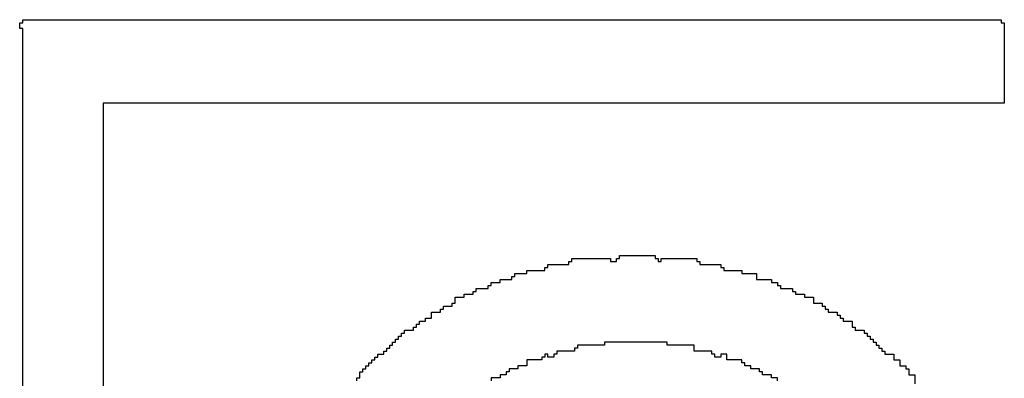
# Model space of a CAD drawing. Header units: millimetres. Extents: x -0.08 to 3.17, y -0.08 to 4.88.
# Tile 137 of 256: x 0.6906 to 0.7764, y 3.2322 to 3.2635. Entities that reach past the tile are written whole.
import ezdxf

# ---------------------------------------------------------------- set-up
doc = ezdxf.new("R2010")
doc.units = ezdxf.units.MM
doc.header["$MEASUREMENT"] = 0
doc.layers.add('TopOverlay', color=2, linetype='Continuous')

msp = doc.modelspace()

# ---------------------------------------------------------------- linework, layer by layer
at = {"layer": 'TopOverlay'}
for p, q in [((0.690559, 3.262677), (0.690559, 3.263197)), ((0.690559, 3.263197), (0.690819, 3.263197)), ((0.690819, 3.262677), (0.690559, 3.262677)), ((0.690819, 3.263197), (0.690819, 3.263457)), ((0.690819, 3.263457), (0.776112, 3.263457)), ((0.690819, 3.140459), (0.690819, 3.262677)), ((0.776112, 3.263457), (0.776112, 3.263197)), ((0.776112, 3.263197), (0.776372, 3.263197)), ((0.776372, 3.263197), (0.776372, 3.256176)), ((0.776372, 3.256176), (0.69784, 3.256176)), ((0.69784, 3.256176), (0.69784, 3.060367)), ((0.742827, 3.242654), (0.742827, 3.242914)), ((0.742827, 3.242914), (0.745947, 3.242914)), ((0.745947, 3.242914), (0.745947, 3.242654)), ((0.736586, 3.241874), (0.736586, 3.242134)), ((0.736586, 3.242134), (0.738406, 3.242134)), ((0.738406, 3.242134), (0.738406, 3.242394)), ((0.738406, 3.242394), (0.738666, 3.242394)), ((0.738666, 3.242394), (0.738666, 3.242654)), ((0.738666, 3.242654), (0.742047, 3.242654)), ((0.742047, 3.242654), (0.742047, 3.242394)), ((0.742047, 3.242394), (0.742567, 3.242394)), ((0.742567, 3.242394), (0.742567, 3.242654)), ((0.742567, 3.242654), (0.742827, 3.242654)), ((0.745947, 3.242654), (0.746207, 3.242654)), ((0.746207, 3.242654), (0.746207, 3.242394)), ((0.746207, 3.242394), (0.746467, 3.242394)), ((0.746467, 3.242394), (0.746467, 3.242654)), ((0.746467, 3.242654), (0.749588, 3.242654)), ((0.749588, 3.242654), (0.749588, 3.242394)), ((0.749588, 3.242394), (0.749848, 3.242394)), ((0.749848, 3.242394), (0.749848, 3.242134)), ((0.749848, 3.242134), (0.751668, 3.242134)), ((0.751668, 3.242134), (0.751668, 3.241874)), ((0.733725, 3.241094), (0.733725, 3.241354)), ((0.733725, 3.241354), (0.734766, 3.241354)), ((0.734766, 3.241354), (0.734766, 3.241614)), ((0.734766, 3.241614), (0.736326, 3.241614)), ((0.736326, 3.241614), (0.736326, 3.241874)), ((0.736326, 3.241874), (0.736586, 3.241874)), ((0.751668, 3.241874), (0.751928, 3.241874)), ((0.751928, 3.241874), (0.751928, 3.241614)), ((0.751928, 3.241614), (0.753488, 3.241614)), ((0.753488, 3.241614), (0.753488, 3.241354)), ((0.753488, 3.241354), (0.754789, 3.241354)), ((0.754789, 3.241354), (0.754789, 3.240834)), ((0.731385, 3.240054), (0.731385, 3.240314)), ((0.731385, 3.240314), (0.731645, 3.240314)), ((0.731645, 3.240314), (0.731645, 3.240574)), ((0.731645, 3.240574), (0.732425, 3.240574)), ((0.732425, 3.240574), (0.732425, 3.240834)), ((0.732425, 3.240834), (0.733465, 3.240834)), ((0.733465, 3.240834), (0.733465, 3.241094)), ((0.733465, 3.241094), (0.733725, 3.241094)), ((0.754789, 3.240834), (0.756089, 3.240834)), ((0.756089, 3.240834), (0.756089, 3.240574)), ((0.756089, 3.240574), (0.756609, 3.240574)), ((0.756609, 3.240574), (0.756609, 3.240314)), ((0.756609, 3.240314), (0.756869, 3.240314)), ((0.756869, 3.240314), (0.756869, 3.240054)), ((0.729305, 3.239274), (0.729305, 3.239534)), ((0.729305, 3.239534), (0.730085, 3.239534)), ((0.730085, 3.239534), (0.730085, 3.239794)), ((0.730085, 3.239794), (0.730345, 3.239794)), ((0.730345, 3.239794), (0.730345, 3.240054)), ((0.730345, 3.240054), (0.731385, 3.240054)), ((0.756869, 3.240054), (0.757909, 3.240054)), ((0.757909, 3.240054), (0.757909, 3.239794)), ((0.757909, 3.239794), (0.758169, 3.239794)), ((0.758169, 3.239794), (0.758169, 3.239534)), ((0.758169, 3.239534), (0.758949, 3.239534)), ((0.758949, 3.239534), (0.758949, 3.239274)), ((0.728265, 3.238494), (0.728265, 3.238754)), ((0.728265, 3.238754), (0.728525, 3.238754)), ((0.728525, 3.238754), (0.728525, 3.239274)), ((0.728525, 3.239274), (0.729305, 3.239274)), ((0.758949, 3.239274), (0.759729, 3.239274)), ((0.759729, 3.239274), (0.759729, 3.238754)), ((0.759729, 3.238754), (0.760509, 3.238754)), ((0.760509, 3.238754), (0.760509, 3.238494)), ((0.726444, 3.237453), (0.726444, 3.237974)), ((0.726444, 3.237974), (0.727224, 3.237974)), ((0.727224, 3.237974), (0.727224, 3.238234)), ((0.727224, 3.238234), (0.727484, 3.238234)), ((0.727484, 3.238234), (0.727484, 3.238494)), ((0.727484, 3.238494), (0.728265, 3.238494)), ((0.760509, 3.238494), (0.760769, 3.238494)), ((0.760769, 3.238494), (0.760769, 3.238234)), ((0.760769, 3.238234), (0.76103, 3.238234)), ((0.76103, 3.238234), (0.76103, 3.237974)), ((0.76103, 3.237974), (0.76181, 3.237974)), ((0.76181, 3.237974), (0.76181, 3.237714)), ((0.725144, 3.236673), (0.725144, 3.236934)), ((0.725144, 3.236934), (0.725404, 3.236934)), ((0.725404, 3.236934), (0.725404, 3.237194)), ((0.725404, 3.237194), (0.725924, 3.237194)), ((0.725924, 3.237194), (0.725924, 3.237453)), ((0.725924, 3.237453), (0.726444, 3.237453)), ((0.76181, 3.237714), (0.76207, 3.237714)), ((0.76207, 3.237714), (0.76207, 3.237453)), ((0.76207, 3.237453), (0.76233, 3.237453)), ((0.76233, 3.237453), (0.76233, 3.237194)), ((0.76233, 3.237194), (0.76311, 3.237194)), ((0.76311, 3.237194), (0.76311, 3.236673)), ((0.723844, 3.235893), (0.723844, 3.236153)), ((0.723844, 3.236153), (0.724104, 3.236153)), ((0.724104, 3.236153), (0.724104, 3.236413)), ((0.724104, 3.236413), (0.724884, 3.236413)), ((0.724884, 3.236413), (0.724884, 3.236673)), ((0.724884, 3.236673), (0.725144, 3.236673)), ((0.76311, 3.236673), (0.76337, 3.236673)), ((0.76337, 3.236673), (0.76337, 3.236413)), ((0.76337, 3.236413), (0.76415, 3.236413)), ((0.76415, 3.236413), (0.76415, 3.236153)), ((0.76415, 3.236153), (0.76441, 3.236153)), ((0.76441, 3.236153), (0.76441, 3.235893)), ((0.723064, 3.235113), (0.723064, 3.235373)), ((0.723064, 3.235373), (0.723324, 3.235373)), ((0.723324, 3.235373), (0.723324, 3.235633)), ((0.723324, 3.235633), (0.723584, 3.235633)), ((0.723584, 3.235633), (0.723584, 3.235893)), ((0.723584, 3.235893), (0.723844, 3.235893)), ((0.746987, 3.235373), (0.741527, 3.235373)), ((0.741527, 3.235373), (0.741527, 3.235113)), ((0.746987, 3.235113), (0.746987, 3.235373)), ((0.76441, 3.235893), (0.76467, 3.235893)), ((0.76467, 3.235893), (0.76467, 3.235633)), ((0.76467, 3.235633), (0.76493, 3.235633)), ((0.76493, 3.235633), (0.76493, 3.235373)), ((0.76493, 3.235373), (0.76519, 3.235373)), ((0.76519, 3.235373), (0.76519, 3.235113)), ((0.721764, 3.234073), (0.721764, 3.234333)), ((0.721764, 3.234333), (0.722284, 3.234333)), ((0.722284, 3.234333), (0.722284, 3.234593)), ((0.722284, 3.234593), (0.722544, 3.234593)), ((0.722544, 3.234593), (0.722544, 3.234853)), ((0.722544, 3.234853), (0.722804, 3.234853)), ((0.722804, 3.234853), (0.722804, 3.235113)), ((0.722804, 3.235113), (0.723064, 3.235113)), ((0.736586, 3.234333), (0.736326, 3.234333)), ((0.736326, 3.234333), (0.736326, 3.234073)), ((0.736586, 3.234073), (0.736586, 3.234333)), ((0.737366, 3.234333), (0.737106, 3.234333)), ((0.737106, 3.234333), (0.737106, 3.234073)), ((0.738926, 3.234593), (0.737366, 3.234593)), ((0.737366, 3.234593), (0.737366, 3.234333)), ((0.739186, 3.234853), (0.738926, 3.234853)), ((0.738926, 3.234853), (0.738926, 3.234593)), ((0.741527, 3.235113), (0.739186, 3.235113)), ((0.739186, 3.235113), (0.739186, 3.234853)), ((0.749328, 3.235113), (0.746987, 3.235113)), ((0.749328, 3.234593), (0.749328, 3.235113)), ((0.750888, 3.234593), (0.749328, 3.234593)), ((0.750888, 3.234333), (0.750888, 3.234593)), ((0.751148, 3.234333), (0.750888, 3.234333)), ((0.751148, 3.234073), (0.751148, 3.234333)), ((0.752188, 3.234333), (0.751668, 3.234333)), ((0.751668, 3.234333), (0.751668, 3.234073)), ((0.752188, 3.233813), (0.752188, 3.234333)), ((0.76519, 3.235113), (0.76545, 3.235113)), ((0.76545, 3.235113), (0.76545, 3.234853)), ((0.76545, 3.234853), (0.76571, 3.234853)), ((0.76571, 3.234853), (0.76571, 3.234593)), ((0.76571, 3.234593), (0.76597, 3.234593)), ((0.76597, 3.234593), (0.76597, 3.234333)), ((0.76597, 3.234333), (0.76675, 3.234333)), ((0.76675, 3.234333), (0.76675, 3.233813)), ((0.720983, 3.233293), (0.720983, 3.233553)), ((0.720983, 3.233553), (0.721244, 3.233553)), ((0.721244, 3.233553), (0.721244, 3.233813)), ((0.721244, 3.233813), (0.721504, 3.233813)), ((0.721504, 3.233813), (0.721504, 3.234073)), ((0.721504, 3.234073), (0.721764, 3.234073)), ((0.736066, 3.233813), (0.734766, 3.233813)), ((0.734766, 3.233813), (0.734766, 3.233293)), ((0.736326, 3.234073), (0.736066, 3.234073)), ((0.736066, 3.234073), (0.736066, 3.233813)), ((0.737106, 3.234073), (0.736586, 3.234073)), ((0.751668, 3.234073), (0.751148, 3.234073)), ((0.753488, 3.233813), (0.752188, 3.233813)), ((0.753488, 3.233553), (0.753488, 3.233813)), ((0.753748, 3.233553), (0.753488, 3.233553)), ((0.753748, 3.233293), (0.753748, 3.233553)), ((0.76675, 3.233813), (0.76727, 3.233813)), ((0.76727, 3.233813), (0.76727, 3.233293)), ((0.720203, 3.232253), (0.720203, 3.232773)), ((0.720203, 3.232773), (0.720463, 3.232773)), ((0.720463, 3.232773), (0.720463, 3.233033)), ((0.720463, 3.233033), (0.720723, 3.233033)), ((0.720723, 3.233033), (0.720723, 3.233293)), ((0.720723, 3.233293), (0.720983, 3.233293)), ((0.733205, 3.232773), (0.732945, 3.232773)), ((0.732945, 3.232773), (0.732945, 3.232513)), ((0.733985, 3.233033), (0.733205, 3.233033)), ((0.733205, 3.233033), (0.733205, 3.232773)), ((0.734766, 3.233293), (0.733985, 3.233293)), ((0.733985, 3.233293), (0.733985, 3.233033)), ((0.754269, 3.233293), (0.753748, 3.233293)), ((0.754269, 3.233033), (0.754269, 3.233293)), ((0.755049, 3.233033), (0.754269, 3.233033)), ((0.755049, 3.232773), (0.755049, 3.233033)), ((0.755309, 3.232773), (0.755049, 3.232773)), ((0.755309, 3.232513), (0.755309, 3.232773)), ((0.76727, 3.233293), (0.767791, 3.233293)), ((0.767791, 3.233293), (0.767791, 3.233033)), ((0.767791, 3.233033), (0.768051, 3.233033)), ((0.768051, 3.233033), (0.768051, 3.232513)), ((0.719943, 3.231993), (0.719943, 3.232253)), ((0.719943, 3.232253), (0.720203, 3.232253)), ((0.732425, 3.232253), (0.731645, 3.232253)), ((0.731645, 3.232253), (0.731645, 3.231993)), ((0.732945, 3.232513), (0.732425, 3.232513)), ((0.732425, 3.232513), (0.732425, 3.232253)), ((0.756089, 3.232513), (0.755309, 3.232513)), ((0.756089, 3.232253), (0.756089, 3.232513)), ((0.756609, 3.232253), (0.756089, 3.232253)), ((0.756609, 3.231993), (0.756609, 3.232253)), ((0.768051, 3.232513), (0.768571, 3.232513)), ((0.768571, 3.232513), (0.768571, 3.231733))]:
    msp.add_line(p, q, dxfattribs=at)

doc.saveas('drawing.dxf')
